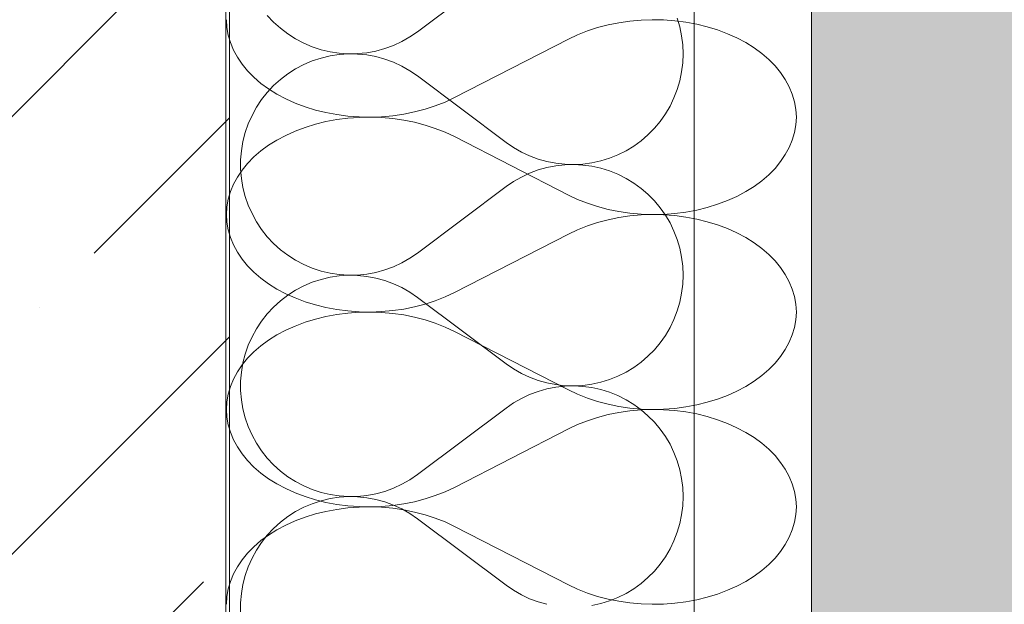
# Model space of a CAD drawing. Header units: millimetres. Extents: x 119219 to 750800, y -8933 to 168688.
# Tile 34 of 115: x 526295 to 526549, y -600 to -449. Entities that reach past the tile are written whole.
import ezdxf

# ---------------------------------------------------------------- set-up
doc = ezdxf.new("R2010")
doc.units = ezdxf.units.MM
doc.header["$MEASUREMENT"] = 0
for name, color, linetype, lineweight in [('0_Ном._пера__1', 7, 'Continuous', 0), ('0_Ном._пера__120', 7, 'Continuous', 0), ('АР-Стены_внешние_.АР_Ном._пера__1', 7, 'Continuous', 0)]:
    doc.layers.add(name, color=color, linetype=linetype, lineweight=lineweight)

# ---------------------------------------------------------------- blocks, each defined once
blk = doc.blocks.new('*X14')
at = {"layer": 'АР-Стены_внешние_.АР_Ном._пера__1', "color": 7, "linetype": 'Continuous', "lineweight": 0}
for p, q in [((526397.38, -451.83), (526420.25, -434.67)), ((526358.54, -447.6), (526360.17, -449.34)), ((526360.17, -449.34), (526361.94, -450.94)), ((526465.15, -450.58), (526464.48, -448.33)), ((526361.94, -450.94), (526363.84, -452.39)), ((526363.84, -452.39), (526365.85, -453.68)), ((526395.41, -453.18), (526397.38, -451.83)), ((526465.62, -452.88), (526465.15, -450.58)), ((526465.91, -455.2), (526465.62, -452.88)), ((526365.85, -453.68), (526367.97, -454.79)), ((526367.97, -454.79), (526370.16, -455.72)), ((526388.92, -456.19), (526391.16, -455.37)), ((526391.16, -455.37), (526393.33, -454.36)), ((526393.33, -454.36), (526395.41, -453.18)), ((526466.01, -457.55), (526465.91, -455.2)), ((526370.16, -455.72), (526372.43, -456.47)), ((526372.43, -456.47), (526374.76, -457.02)), ((526374.76, -457.02), (526377.12, -457.38)), ((526377.12, -457.71), (526374.76, -458.07)), ((526377.12, -457.38), (526379.5, -457.54)), ((526379.5, -457.56), (526377.12, -457.71)), ((526379.5, -457.54), (526381.89, -457.5)), ((526381.89, -457.6), (526379.5, -457.56)), ((526381.89, -457.5), (526384.27, -457.26)), ((526384.27, -457.84), (526381.89, -457.6)), ((526384.27, -457.26), (526386.62, -456.82)), ((526386.62, -458.27), (526384.27, -457.84)), ((526386.62, -456.82), (526388.92, -456.19)), ((526465.91, -459.89), (526466.01, -457.55)), ((526367.97, -460.3), (526365.85, -461.42)), ((526370.16, -459.37), (526367.97, -460.3)), ((526372.43, -458.63), (526370.16, -459.37)), ((526374.76, -458.07), (526372.43, -458.63)), ((526388.92, -458.9), (526386.62, -458.27)), ((526391.16, -459.72), (526388.92, -458.9)), ((526393.33, -460.73), (526391.16, -459.72)), ((526465.62, -462.22), (526465.91, -459.89)), ((526363.84, -462.7), (526361.94, -464.15)), ((526365.85, -461.42), (526363.84, -462.7)), ((526395.41, -461.91), (526393.33, -460.73)), ((526397.38, -463.27), (526395.41, -461.91)), ((526465.15, -464.51), (526465.62, -462.22)), ((526361.94, -464.15), (526360.17, -465.75)), ((526397.38, -463.27), (526420.25, -480.42)), ((526464.48, -466.76), (526465.15, -464.51)), ((526358.54, -467.5), (526357.05, -469.37)), ((526360.17, -465.75), (526358.54, -467.5)), ((526463.64, -468.95), (526464.48, -466.76)), ((526357.05, -469.37), (526355.74, -471.36)), ((526462.61, -471.06), (526463.64, -468.95)), ((526355.74, -471.36), (526354.59, -473.46)), ((526460.07, -474.99), (526461.42, -473.08)), ((526461.42, -473.08), (526462.61, -471.06)), ((526353.62, -475.64), (526352.83, -477.9)), ((526354.59, -473.46), (526353.62, -475.64)), ((526458.57, -476.79), (526460.07, -474.99)), ((526352.83, -477.9), (526352.24, -480.21)), ((526456.92, -478.46), (526458.57, -476.79)), ((526352.24, -480.21), (526351.84, -482.57)), ((526420.25, -480.42), (526422.18, -481.75)), ((526453.24, -481.36), (526455.14, -479.98)), ((526455.14, -479.98), (526456.92, -478.46)), ((526351.84, -482.57), (526351.65, -484.95)), ((526422.18, -481.75), (526424.22, -482.92)), ((526424.22, -482.92), (526426.34, -483.91)), ((526449.14, -483.63), (526451.24, -482.58)), ((526451.24, -482.58), (526453.24, -481.36)), ((526351.65, -484.95), (526351.65, -487.34)), ((526426.34, -483.91), (526428.54, -484.73)), ((526428.54, -484.73), (526430.8, -485.37)), ((526430.8, -485.37), (526433.1, -485.82)), ((526433.1, -485.82), (526435.43, -486.07)), ((526440.11, -486.02), (526442.44, -485.7)), ((526442.44, -485.7), (526444.72, -485.19)), ((526444.72, -485.19), (526446.96, -484.5)), ((526446.96, -484.5), (526449.14, -483.63)), ((526351.65, -487.34), (526351.84, -489.72)), ((526426.34, -488.37), (526424.22, -489.37)), ((526428.54, -487.55), (526426.34, -488.37)), ((526430.8, -486.92), (526428.54, -487.55)), ((526433.1, -486.47), (526430.8, -486.92)), ((526435.43, -486.21), (526433.1, -486.47)), ((526435.43, -486.07), (526437.77, -486.14)), ((526437.77, -486.15), (526435.43, -486.21)), ((526437.77, -486.14), (526440.11, -486.02)), ((526440.11, -486.27), (526437.77, -486.15)), ((526442.44, -486.59), (526440.11, -486.27)), ((526444.72, -487.09), (526442.44, -486.59)), ((526446.96, -487.79), (526444.72, -487.09)), ((526449.14, -488.66), (526446.96, -487.79)), ((526351.84, -489.72), (526352.24, -492.07)), ((526422.18, -490.53), (526420.25, -491.86)), ((526424.22, -489.37), (526422.18, -490.53)), ((526451.24, -489.71), (526449.14, -488.66)), ((526453.24, -490.93), (526451.24, -489.71)), ((526455.14, -492.3), (526453.24, -490.93)), ((526352.24, -492.07), (526352.83, -494.39)), ((526397.38, -509.02), (526420.25, -491.86)), ((526456.92, -493.83), (526455.14, -492.3)), ((526352.83, -494.39), (526353.62, -496.64)), ((526458.57, -495.5), (526456.92, -493.83)), ((526460.07, -497.3), (526458.57, -495.5)), ((526353.62, -496.64), (526354.59, -498.83)), ((526461.42, -499.21), (526460.07, -497.3)), ((526354.59, -498.83), (526355.74, -500.92)), ((526355.74, -500.92), (526357.05, -502.91)), ((526462.61, -501.23), (526461.42, -499.21)), ((526463.64, -503.34), (526462.61, -501.23)), ((526357.05, -502.91), (526358.54, -504.79)), ((526464.48, -505.53), (526463.64, -503.34)), ((526358.54, -504.79), (526360.17, -506.53)), ((526465.15, -507.78), (526464.48, -505.53)), ((526360.17, -506.53), (526361.94, -508.14)), ((526361.94, -508.14), (526363.84, -509.58)), ((526465.62, -510.07), (526465.15, -507.78)), ((526363.84, -509.58), (526365.85, -510.87)), ((526365.85, -510.87), (526367.97, -511.98)), ((526393.33, -511.56), (526395.41, -510.37)), ((526395.41, -510.37), (526397.38, -509.02)), ((526465.91, -512.4), (526465.62, -510.07)), ((526367.97, -511.98), (526370.16, -512.92)), ((526370.16, -512.92), (526372.43, -513.66)), ((526372.43, -513.66), (526374.76, -514.21)), ((526386.62, -514.01), (526388.92, -513.38)), ((526388.92, -513.38), (526391.16, -512.56)), ((526391.16, -512.56), (526393.33, -511.56)), ((526466.01, -514.74), (526465.91, -512.4)), ((526372.43, -515.82), (526370.16, -516.57)), ((526374.76, -515.27), (526372.43, -515.82)), ((526374.76, -514.21), (526377.12, -514.57)), ((526377.12, -514.91), (526374.76, -515.27)), ((526377.12, -514.57), (526379.5, -514.73)), ((526379.5, -514.75), (526377.12, -514.91)), ((526379.5, -514.73), (526381.89, -514.69)), ((526381.89, -514.79), (526379.5, -514.75)), ((526381.89, -514.69), (526384.27, -514.45)), ((526384.27, -515.03), (526381.89, -514.79)), ((526384.27, -514.45), (526386.62, -514.01)), ((526386.62, -515.47), (526384.27, -515.03)), ((526388.92, -516.1), (526386.62, -515.47)), ((526391.16, -516.92), (526388.92, -516.1)), ((526465.91, -517.08), (526466.01, -514.74)), ((526365.85, -518.61), (526363.84, -519.9)), ((526367.97, -517.5), (526365.85, -518.61)), ((526370.16, -516.57), (526367.97, -517.5)), ((526393.33, -517.92), (526391.16, -516.92)), ((526395.41, -519.11), (526393.33, -517.92)), ((526465.62, -519.41), (526465.91, -517.08)), ((526361.94, -521.34), (526360.17, -522.95)), ((526363.84, -519.9), (526361.94, -521.34)), ((526397.38, -520.46), (526395.41, -519.11)), ((526397.38, -520.46), (526420.25, -537.62)), ((526465.15, -521.71), (526465.62, -519.41)), ((526360.17, -522.95), (526358.54, -524.69)), ((526463.64, -526.14), (526464.48, -523.95)), ((526464.48, -523.95), (526465.15, -521.71)), ((526357.05, -526.57), (526355.74, -528.56)), ((526358.54, -524.69), (526357.05, -526.57)), ((526462.61, -528.25), (526463.64, -526.14)), ((526355.74, -528.56), (526354.59, -530.65)), ((526461.42, -530.27), (526462.61, -528.25)), ((526354.59, -530.65), (526353.62, -532.84)), ((526460.07, -532.18), (526461.42, -530.27)), ((526353.62, -532.84), (526352.83, -535.09)), ((526456.92, -535.65), (526458.57, -533.98)), ((526458.57, -533.98), (526460.07, -532.18)), ((526352.83, -535.09), (526352.24, -537.41)), ((526455.14, -537.18), (526456.92, -535.65)), ((526352.24, -537.41), (526351.84, -539.76)), ((526420.25, -537.62), (526422.18, -538.95)), ((526422.18, -538.95), (526424.22, -540.11)), ((526451.24, -539.77), (526453.24, -538.56)), ((526453.24, -538.56), (526455.14, -537.18)), ((526351.84, -539.76), (526351.65, -542.14)), ((526424.22, -540.11), (526426.34, -541.11)), ((526426.34, -541.11), (526428.54, -541.93)), ((526428.54, -541.93), (526430.8, -542.56)), ((526444.72, -542.39), (526446.96, -541.69)), ((526446.96, -541.69), (526449.14, -540.82)), ((526449.14, -540.82), (526451.24, -539.77)), ((526351.65, -542.14), (526351.65, -544.53)), ((526430.8, -544.11), (526428.54, -544.75)), ((526430.8, -542.56), (526433.1, -543.01)), ((526433.1, -543.66), (526430.8, -544.11)), ((526433.1, -543.01), (526435.43, -543.27)), ((526435.43, -543.41), (526433.1, -543.66)), ((526435.43, -543.27), (526437.77, -543.33)), ((526437.77, -543.34), (526435.43, -543.41)), ((526437.77, -543.33), (526440.11, -543.21)), ((526440.11, -543.46), (526437.77, -543.34)), ((526440.11, -543.21), (526442.44, -542.89)), ((526442.44, -543.78), (526440.11, -543.46)), ((526442.44, -542.89), (526444.72, -542.39)), ((526444.72, -544.29), (526442.44, -543.78)), ((526446.96, -544.98), (526444.72, -544.29)), ((526351.65, -544.53), (526351.84, -546.91)), ((526351.84, -546.91), (526352.24, -549.27)), ((526424.22, -546.56), (526422.18, -547.73)), ((526426.34, -545.57), (526424.22, -546.56)), ((526428.54, -544.75), (526426.34, -545.57)), ((526449.14, -545.85), (526446.96, -544.98)), ((526451.24, -546.9), (526449.14, -545.85)), ((526453.24, -548.12), (526451.24, -546.9)), ((526352.24, -549.27), (526352.83, -551.58)), ((526397.38, -566.21), (526420.25, -549.06)), ((526422.18, -547.73), (526420.25, -549.06)), ((526455.14, -549.5), (526453.24, -548.12)), ((526456.92, -551.02), (526455.14, -549.5)), ((526352.83, -551.58), (526353.62, -553.84)), ((526458.57, -552.69), (526456.92, -551.02)), ((526353.62, -553.84), (526354.59, -556.02)), ((526460.07, -554.49), (526458.57, -552.69)), ((526461.42, -556.4), (526460.07, -554.49)), ((526354.59, -556.02), (526355.74, -558.12)), ((526462.61, -558.42), (526461.42, -556.4)), ((526355.74, -558.12), (526357.05, -560.11)), ((526463.64, -560.53), (526462.61, -558.42)), ((526357.05, -560.11), (526358.54, -561.98)), ((526358.54, -561.98), (526360.17, -563.73)), ((526464.48, -562.72), (526463.64, -560.53)), ((526360.17, -563.73), (526361.94, -565.33)), ((526465.15, -564.97), (526464.48, -562.72)), ((526361.94, -565.33), (526363.84, -566.78)), ((526363.84, -566.78), (526365.85, -568.06)), ((526395.41, -567.57), (526397.38, -566.21)), ((526465.62, -567.26), (526465.15, -564.97)), ((526465.91, -569.59), (526465.62, -567.26)), ((526365.85, -568.06), (526367.97, -569.18)), ((526367.97, -569.18), (526370.16, -570.11)), ((526388.92, -570.58), (526391.16, -569.76)), ((526391.16, -569.76), (526393.33, -568.75)), ((526393.33, -568.75), (526395.41, -567.57)), ((526466.01, -571.93), (526465.91, -569.59)), ((526370.16, -570.11), (526372.43, -570.85)), ((526372.43, -570.85), (526374.76, -571.41)), ((526374.76, -572.46), (526372.43, -573.01)), ((526374.76, -571.41), (526377.12, -571.77)), ((526377.12, -572.1), (526374.76, -572.46)), ((526377.12, -571.77), (526379.5, -571.92)), ((526379.5, -571.94), (526377.12, -572.1)), ((526379.5, -571.92), (526381.89, -571.88)), ((526381.89, -571.98), (526379.5, -571.94)), ((526381.89, -571.88), (526384.27, -571.65)), ((526384.27, -572.22), (526381.89, -571.98)), ((526384.27, -571.65), (526386.62, -571.21)), ((526386.62, -572.66), (526384.27, -572.22)), ((526386.62, -571.21), (526388.92, -570.58)), ((526465.91, -574.28), (526466.01, -571.93)), ((526367.97, -574.69), (526365.85, -575.8)), ((526370.16, -573.76), (526367.97, -574.69)), ((526372.43, -573.01), (526370.16, -573.76)), ((526388.92, -573.29), (526386.62, -572.66)), ((526391.16, -574.11), (526388.92, -573.29)), ((526393.33, -575.12), (526391.16, -574.11)), ((526465.62, -576.6), (526465.91, -574.28)), ((526363.84, -577.09), (526361.94, -578.54)), ((526365.85, -575.8), (526363.84, -577.09)), ((526395.41, -576.3), (526393.33, -575.12)), ((526397.38, -577.65), (526395.41, -576.3)), ((526465.15, -578.9), (526465.62, -576.6)), ((526360.17, -580.14), (526358.54, -581.88)), ((526361.94, -578.54), (526360.17, -580.14)), ((526397.38, -577.65), (526420.25, -594.81)), ((526464.48, -581.15), (526465.15, -578.9)), ((526358.54, -581.88), (526357.05, -583.76)), ((526463.64, -583.33), (526464.48, -581.15)), ((526357.05, -583.76), (526355.74, -585.75)), ((526462.61, -585.44), (526463.64, -583.33)), ((526355.74, -585.75), (526354.59, -587.85)), ((526460.07, -589.38), (526461.42, -587.46)), ((526461.42, -587.46), (526462.61, -585.44)), ((526353.62, -590.03), (526352.83, -592.29)), ((526354.59, -587.85), (526353.62, -590.03)), ((526458.57, -591.18), (526460.07, -589.38)), ((526352.83, -592.29), (526352.24, -594.6)), ((526455.14, -594.37), (526456.92, -592.84)), ((526456.92, -592.84), (526458.57, -591.18)), ((526352.24, -594.6), (526351.84, -596.96)), ((526420.25, -594.81), (526422.18, -596.14)), ((526453.24, -595.75), (526455.14, -594.37)), ((526351.84, -596.96), (526351.65, -599.34)), ((526422.18, -596.14), (526424.22, -597.31)), ((526424.22, -597.31), (526426.34, -598.3)), ((526449.14, -598.01), (526451.24, -596.97)), ((526451.24, -596.97), (526453.24, -595.75)), ((526351.65, -599.34), (526351.65, -601.72)), ((526426.34, -598.3), (526428.54, -599.12)), ((526428.54, -599.12), (526430.8, -599.75)), ((526442.44, -600.09), (526444.72, -599.58)), ((526444.72, -599.58), (526446.96, -598.89)), ((526446.96, -598.89), (526449.14, -598.01))]:
    blk.add_line(p, q, dxfattribs=at)
blk = doc.blocks.new('Штриховка_5_1', base_point=(0, 0))
at = {"layer": 'АР-Стены_внешние_.АР_Ном._пера__1', "color": 7, "linetype": 'Continuous', "lineweight": 0}
blk.add_blockref('*X14', (0, 0), dxfattribs=at)
blk = doc.blocks.new('*X28')
at = {"layer": '0_Ном._пера__120', "color": 7, "linetype": 'Continuous', "lineweight": 0}
for p, q in [((526347.96, -448.73), (526348.07, -450.72)), ((526446.6, -450.06), (526443.88, -450.78)), ((526449.39, -449.5), (526446.6, -450.06)), ((526452.24, -449.09), (526449.39, -449.5)), ((526455.12, -448.83), (526452.24, -449.09)), ((526458.03, -448.73), (526455.12, -448.83)), ((526460.94, -448.79), (526458.03, -448.73)), ((526463.84, -449), (526460.94, -448.79)), ((526466.7, -449.37), (526463.84, -449)), ((526469.51, -449.89), (526466.7, -449.37)), ((526472.25, -450.57), (526469.51, -449.89)), ((526348.07, -450.72), (526348.42, -452.69)), ((526348.42, -452.69), (526348.99, -454.64)), ((526438.73, -452.63), (526436.34, -453.76)), ((526441.25, -451.63), (526438.73, -452.63)), ((526443.88, -450.78), (526441.25, -451.63)), ((526474.9, -451.38), (526472.25, -450.57)), ((526477.45, -452.34), (526474.9, -451.38)), ((526479.88, -453.44), (526477.45, -452.34)), ((526348.99, -454.64), (526349.78, -456.56)), ((526406.88, -468.86), (526436.34, -453.76)), ((526482.18, -454.66), (526479.88, -453.44)), ((526484.33, -456), (526482.18, -454.66)), ((526349.78, -456.56), (526350.8, -458.42)), ((526486.32, -457.46), (526484.33, -456)), ((526488.13, -459.01), (526486.32, -457.46)), ((526350.8, -458.42), (526352.02, -460.23)), ((526352.02, -460.23), (526353.46, -461.96)), ((526489.76, -460.66), (526488.13, -459.01)), ((526353.46, -461.96), (526355.08, -463.61)), ((526491.19, -462.4), (526489.76, -460.66)), ((526492.41, -464.2), (526491.19, -462.4)), ((526355.08, -463.61), (526356.9, -465.17)), ((526356.9, -465.17), (526358.88, -466.62)), ((526493.43, -466.07), (526492.41, -464.2)), ((526358.88, -466.62), (526361.03, -467.96)), ((526361.03, -467.96), (526363.33, -469.19)), ((526494.22, -467.98), (526493.43, -466.07)), ((526494.8, -469.93), (526494.22, -467.98)), ((526363.33, -469.19), (526365.76, -470.28)), ((526365.76, -470.28), (526368.31, -471.24)), ((526401.96, -470.99), (526404.48, -469.99)), ((526404.48, -469.99), (526406.88, -468.86)), ((526495.14, -471.91), (526494.8, -469.93)), ((526368.31, -471.24), (526370.97, -472.06)), ((526370.97, -472.06), (526373.71, -472.73)), ((526373.71, -472.73), (526376.51, -473.26)), ((526376.51, -473.26), (526379.38, -473.62)), ((526390.97, -473.54), (526393.82, -473.13)), ((526393.82, -473.13), (526396.62, -472.56)), ((526396.62, -472.56), (526399.33, -471.85)), ((526399.33, -471.85), (526401.96, -470.99)), ((526495.26, -473.9), (526495.14, -471.91)), ((526370.97, -475.74), (526368.31, -476.55)), ((526373.71, -475.06), (526370.97, -475.74)), ((526376.51, -474.54), (526373.71, -475.06)), ((526379.38, -474.17), (526376.51, -474.54)), ((526379.38, -473.62), (526382.27, -473.84)), ((526382.27, -473.96), (526379.38, -474.17)), ((526382.27, -473.84), (526385.18, -473.9)), ((526385.18, -473.9), (526382.27, -473.96)), ((526385.18, -473.9), (526388.09, -473.8)), ((526388.09, -474), (526385.18, -473.9)), ((526388.09, -473.8), (526390.97, -473.54)), ((526390.97, -474.26), (526388.09, -474)), ((526393.82, -474.67), (526390.97, -474.26)), ((526396.62, -475.23), (526393.82, -474.67)), ((526399.33, -475.95), (526396.62, -475.23)), ((526495.14, -475.89), (526495.26, -473.9)), ((526365.76, -477.51), (526363.33, -478.61)), ((526368.31, -476.55), (526365.76, -477.51)), ((526401.96, -476.8), (526399.33, -475.95)), ((526404.48, -477.8), (526401.96, -476.8)), ((526406.88, -478.93), (526404.48, -477.8)), ((526494.22, -479.81), (526494.8, -477.86)), ((526494.8, -477.86), (526495.14, -475.89)), ((526361.03, -479.83), (526358.88, -481.17)), ((526363.33, -478.61), (526361.03, -479.83)), ((526406.88, -478.93), (526436.34, -494.03)), ((526493.43, -481.73), (526494.22, -479.81)), ((526356.9, -482.63), (526355.08, -484.18)), ((526358.88, -481.17), (526356.9, -482.63)), ((526492.41, -483.59), (526493.43, -481.73)), ((526353.46, -485.84), (526352.02, -487.57)), ((526355.08, -484.18), (526353.46, -485.84)), ((526489.76, -487.13), (526491.19, -485.4)), ((526491.19, -485.4), (526492.41, -483.59)), ((526352.02, -487.57), (526350.8, -489.37)), ((526488.13, -488.78), (526489.76, -487.13)), ((526350.8, -489.37), (526349.78, -491.24)), ((526484.33, -491.79), (526486.32, -490.34)), ((526486.32, -490.34), (526488.13, -488.78)), ((526348.99, -493.15), (526348.42, -495.1)), ((526349.78, -491.24), (526348.99, -493.15)), ((526479.88, -494.36), (526482.18, -493.13)), ((526482.18, -493.13), (526484.33, -491.79)), ((526348.42, -495.1), (526348.07, -497.08)), ((526436.34, -494.03), (526438.73, -495.16)), ((526438.73, -495.16), (526441.25, -496.16)), ((526441.25, -496.16), (526443.88, -497.02)), ((526474.9, -496.41), (526477.45, -495.45)), ((526477.45, -495.45), (526479.88, -494.36)), ((526348.07, -497.08), (526347.96, -499.07)), ((526443.88, -497.02), (526446.6, -497.73)), ((526446.6, -497.73), (526449.39, -498.3)), ((526449.39, -498.3), (526452.24, -498.71)), ((526452.24, -498.71), (526455.12, -498.97)), ((526463.84, -498.8), (526466.7, -498.43)), ((526466.7, -498.43), (526469.51, -497.9)), ((526469.51, -497.9), (526472.25, -497.23)), ((526472.25, -497.23), (526474.9, -496.41)), ((526347.96, -499.07), (526348.07, -501.06)), ((526348.07, -501.06), (526348.42, -503.03)), ((526443.88, -501.12), (526441.25, -501.97)), ((526446.6, -500.4), (526443.88, -501.12)), ((526449.39, -499.84), (526446.6, -500.4)), ((526452.24, -499.43), (526449.39, -499.84)), ((526455.12, -499.17), (526452.24, -499.43)), ((526455.12, -498.97), (526458.03, -499.07)), ((526458.03, -499.07), (526455.12, -499.17)), ((526458.03, -499.07), (526460.94, -499.01)), ((526460.94, -499.13), (526458.03, -499.07)), ((526460.94, -499.01), (526463.84, -498.8)), ((526463.84, -499.34), (526460.94, -499.13)), ((526466.7, -499.71), (526463.84, -499.34)), ((526469.51, -500.23), (526466.7, -499.71)), ((526472.25, -500.91), (526469.51, -500.23)), ((526474.9, -501.73), (526472.25, -500.91)), ((526348.42, -503.03), (526348.99, -504.98)), ((526438.73, -502.97), (526436.34, -504.1)), ((526441.25, -501.97), (526438.73, -502.97)), ((526477.45, -502.68), (526474.9, -501.73)), ((526479.88, -503.78), (526477.45, -502.68)), ((526482.18, -505), (526479.88, -503.78)), ((526348.99, -504.98), (526349.78, -506.9)), ((526406.88, -519.2), (526436.34, -504.1)), ((526484.33, -506.34), (526482.18, -505)), ((526486.32, -507.8), (526484.33, -506.34)), ((526349.78, -506.9), (526350.8, -508.76)), ((526350.8, -508.76), (526352.02, -510.57)), ((526488.13, -509.36), (526486.32, -507.8)), ((526352.02, -510.57), (526353.46, -512.3)), ((526489.76, -511.01), (526488.13, -509.36)), ((526491.19, -512.74), (526489.76, -511.01)), ((526353.46, -512.3), (526355.08, -513.95)), ((526355.08, -513.95), (526356.9, -515.51)), ((526492.41, -514.54), (526491.19, -512.74)), ((526356.9, -515.51), (526358.88, -516.96)), ((526493.43, -516.41), (526492.41, -514.54)), ((526494.22, -518.32), (526493.43, -516.41)), ((526358.88, -516.96), (526361.03, -518.3)), ((526361.03, -518.3), (526363.33, -519.53)), ((526494.8, -520.27), (526494.22, -518.32)), ((526363.33, -519.53), (526365.76, -520.62)), ((526365.76, -520.62), (526368.31, -521.58)), ((526368.31, -521.58), (526370.97, -522.4)), ((526399.33, -522.19), (526401.96, -521.33)), ((526401.96, -521.33), (526404.48, -520.33)), ((526404.48, -520.33), (526406.88, -519.2)), ((526495.14, -522.25), (526494.8, -520.27)), ((526370.97, -522.4), (526373.71, -523.07)), ((526373.71, -523.07), (526376.51, -523.6)), ((526376.51, -523.6), (526379.38, -523.97)), ((526379.38, -523.97), (526382.27, -524.18)), ((526385.18, -524.24), (526388.09, -524.14)), ((526388.09, -524.14), (526390.97, -523.88)), ((526390.97, -523.88), (526393.82, -523.47)), ((526393.82, -523.47), (526396.62, -522.9)), ((526396.62, -522.9), (526399.33, -522.19)), ((526495.26, -524.24), (526495.14, -522.25)), ((526370.97, -526.08), (526368.31, -526.9)), ((526373.71, -525.4), (526370.97, -526.08)), ((526376.51, -524.88), (526373.71, -525.4)), ((526379.38, -524.51), (526376.51, -524.88)), ((526382.27, -524.3), (526379.38, -524.51)), ((526382.27, -524.18), (526385.18, -524.24)), ((526385.18, -524.24), (526382.27, -524.3)), ((526388.09, -524.34), (526385.18, -524.24)), ((526390.97, -524.6), (526388.09, -524.34)), ((526393.82, -525.01), (526390.97, -524.6)), ((526396.62, -525.57), (526393.82, -525.01)), ((526399.33, -526.29), (526396.62, -525.57)), ((526401.96, -527.15), (526399.33, -526.29)), ((526494.8, -528.2), (526495.14, -526.23)), ((526495.14, -526.23), (526495.26, -524.24)), ((526363.33, -528.95), (526361.03, -530.17)), ((526365.76, -527.86), (526363.33, -528.95)), ((526368.31, -526.9), (526365.76, -527.86)), ((526404.48, -528.14), (526401.96, -527.15)), ((526406.88, -529.27), (526404.48, -528.14)), ((526494.22, -530.15), (526494.8, -528.2)), ((526358.88, -531.51), (526356.9, -532.97)), ((526361.03, -530.17), (526358.88, -531.51)), ((526406.88, -529.27), (526436.34, -544.37)), ((526493.43, -532.07), (526494.22, -530.15)), ((526356.9, -532.97), (526355.08, -534.53)), ((526491.19, -535.74), (526492.41, -533.93)), ((526492.41, -533.93), (526493.43, -532.07)), ((526353.46, -536.18), (526352.02, -537.91)), ((526355.08, -534.53), (526353.46, -536.18)), ((526489.76, -537.47), (526491.19, -535.74)), ((526352.02, -537.91), (526350.8, -539.71)), ((526486.32, -540.68), (526488.13, -539.12)), ((526488.13, -539.12), (526489.76, -537.47)), ((526349.78, -541.58), (526348.99, -543.49)), ((526350.8, -539.71), (526349.78, -541.58)), ((526484.33, -542.13), (526486.32, -540.68)), ((526348.99, -543.49), (526348.42, -545.44)), ((526436.34, -544.37), (526438.73, -545.5)), ((526479.88, -544.7), (526482.18, -543.48)), ((526482.18, -543.48), (526484.33, -542.13)), ((526348.42, -545.44), (526348.07, -547.42)), ((526438.73, -545.5), (526441.25, -546.5)), ((526441.25, -546.5), (526443.88, -547.36)), ((526472.25, -547.57), (526474.9, -546.75)), ((526474.9, -546.75), (526477.45, -545.79)), ((526477.45, -545.79), (526479.88, -544.7)), ((526348.07, -547.42), (526347.96, -549.41)), ((526347.96, -549.41), (526348.07, -551.4)), ((526443.88, -547.36), (526446.6, -548.07)), ((526446.6, -548.07), (526449.39, -548.64)), ((526449.39, -548.64), (526452.24, -549.05)), ((526452.24, -549.05), (526455.12, -549.31)), ((526455.12, -549.51), (526452.24, -549.77)), ((526455.12, -549.31), (526458.03, -549.41)), ((526458.03, -549.41), (526455.12, -549.51)), ((526458.03, -549.41), (526460.94, -549.35)), ((526460.94, -549.47), (526458.03, -549.41)), ((526460.94, -549.35), (526463.84, -549.14)), ((526463.84, -549.68), (526460.94, -549.47)), ((526463.84, -549.14), (526466.7, -548.77)), ((526466.7, -548.77), (526469.51, -548.24)), ((526469.51, -548.24), (526472.25, -547.57)), ((526348.07, -551.4), (526348.42, -553.37)), ((526443.88, -551.46), (526441.25, -552.32)), ((526446.6, -550.74), (526443.88, -551.46)), ((526449.39, -550.18), (526446.6, -550.74)), ((526452.24, -549.77), (526449.39, -550.18)), ((526466.7, -550.05), (526463.84, -549.68)), ((526469.51, -550.57), (526466.7, -550.05)), ((526472.25, -551.25), (526469.51, -550.57)), ((526474.9, -552.07), (526472.25, -551.25)), ((526477.45, -553.03), (526474.9, -552.07)), ((526348.42, -553.37), (526348.99, -555.32)), ((526406.88, -569.55), (526436.34, -554.44)), ((526438.73, -553.31), (526436.34, -554.44)), ((526441.25, -552.32), (526438.73, -553.31)), ((526479.88, -554.12), (526477.45, -553.03)), ((526482.18, -555.34), (526479.88, -554.12)), ((526348.99, -555.32), (526349.78, -557.24)), ((526349.78, -557.24), (526350.8, -559.1)), ((526484.33, -556.68), (526482.18, -555.34)), ((526486.32, -558.14), (526484.33, -556.68)), ((526350.8, -559.1), (526352.02, -560.91)), ((526488.13, -559.7), (526486.32, -558.14)), ((526489.76, -561.35), (526488.13, -559.7)), ((526352.02, -560.91), (526353.46, -562.64)), ((526491.19, -563.08), (526489.76, -561.35)), ((526353.46, -562.64), (526355.08, -564.29)), ((526355.08, -564.29), (526356.9, -565.85)), ((526492.41, -564.88), (526491.19, -563.08)), ((526356.9, -565.85), (526358.88, -567.3)), ((526358.88, -567.3), (526361.03, -568.65)), ((526493.43, -566.75), (526492.41, -564.88)), ((526494.22, -568.66), (526493.43, -566.75)), ((526361.03, -568.65), (526363.33, -569.87)), ((526363.33, -569.87), (526365.76, -570.96)), ((526404.48, -570.68), (526406.88, -569.55)), ((526494.8, -570.61), (526494.22, -568.66)), ((526365.76, -570.96), (526368.31, -571.92)), ((526368.31, -571.92), (526370.97, -572.74)), ((526399.33, -572.53), (526401.96, -571.67)), ((526401.96, -571.67), (526404.48, -570.68)), ((526495.14, -572.59), (526494.8, -570.61)), ((526370.97, -572.74), (526373.71, -573.41)), ((526373.71, -573.41), (526376.51, -573.94)), ((526376.51, -573.94), (526379.38, -574.31)), ((526379.38, -574.85), (526376.51, -575.22)), ((526379.38, -574.31), (526382.27, -574.52)), ((526382.27, -574.64), (526379.38, -574.85)), ((526382.27, -574.52), (526385.18, -574.58)), ((526385.18, -574.58), (526382.27, -574.64)), ((526385.18, -574.58), (526388.09, -574.48)), ((526388.09, -574.68), (526385.18, -574.58)), ((526388.09, -574.48), (526390.97, -574.22)), ((526390.97, -574.94), (526388.09, -574.68)), ((526390.97, -574.22), (526393.82, -573.81)), ((526393.82, -575.35), (526390.97, -574.94)), ((526393.82, -573.81), (526396.62, -573.24)), ((526396.62, -573.24), (526399.33, -572.53)), ((526495.26, -574.58), (526495.14, -572.59)), ((526495.14, -576.57), (526495.26, -574.58)), ((526368.31, -577.24), (526365.76, -578.2)), ((526370.97, -576.42), (526368.31, -577.24)), ((526373.71, -575.74), (526370.97, -576.42)), ((526376.51, -575.22), (526373.71, -575.74)), ((526396.62, -575.91), (526393.82, -575.35)), ((526399.33, -576.63), (526396.62, -575.91)), ((526401.96, -577.49), (526399.33, -576.63)), ((526404.48, -578.48), (526401.96, -577.49)), ((526494.8, -578.54), (526495.14, -576.57)), ((526363.33, -579.29), (526361.03, -580.51)), ((526365.76, -578.2), (526363.33, -579.29)), ((526406.88, -579.61), (526404.48, -578.48)), ((526406.88, -579.61), (526436.34, -594.72)), ((526494.22, -580.5), (526494.8, -578.54)), ((526358.88, -581.86), (526356.9, -583.31)), ((526361.03, -580.51), (526358.88, -581.86)), ((526492.41, -584.27), (526493.43, -582.41)), ((526493.43, -582.41), (526494.22, -580.5)), ((526355.08, -584.87), (526353.46, -586.52)), ((526356.9, -583.31), (526355.08, -584.87)), ((526491.19, -586.08), (526492.41, -584.27)), ((526353.46, -586.52), (526352.02, -588.25)), ((526489.76, -587.81), (526491.19, -586.08)), ((526350.8, -590.05), (526349.78, -591.92)), ((526352.02, -588.25), (526350.8, -590.05)), ((526486.32, -591.02), (526488.13, -589.46)), ((526488.13, -589.46), (526489.76, -587.81)), ((526349.78, -591.92), (526348.99, -593.83)), ((526482.18, -593.82), (526484.33, -592.47)), ((526484.33, -592.47), (526486.32, -591.02)), ((526348.99, -593.83), (526348.42, -595.79)), ((526436.34, -594.72), (526438.73, -595.85)), ((526477.45, -596.13), (526479.88, -595.04)), ((526479.88, -595.04), (526482.18, -593.82)), ((526348.07, -597.76), (526347.96, -599.75)), ((526348.42, -595.79), (526348.07, -597.76)), ((526438.73, -595.85), (526441.25, -596.84)), ((526441.25, -596.84), (526443.88, -597.7)), ((526443.88, -597.7), (526446.6, -598.41)), ((526469.51, -598.58), (526472.25, -597.91)), ((526472.25, -597.91), (526474.9, -597.09)), ((526474.9, -597.09), (526477.45, -596.13)), ((526446.6, -598.41), (526449.39, -598.98)), ((526449.39, -598.98), (526452.24, -599.39)), ((526452.24, -599.39), (526455.12, -599.65)), ((526455.12, -599.65), (526458.03, -599.75)), ((526458.03, -599.75), (526460.94, -599.69)), ((526460.94, -599.69), (526463.84, -599.48)), ((526463.84, -599.48), (526466.7, -599.11)), ((526466.7, -599.11), (526469.51, -598.58))]:
    blk.add_line(p, q, dxfattribs=at)
blk = doc.blocks.new('Штриховка_10_1', base_point=(0, 0))
at = {"layer": '0_Ном._пера__120', "color": 7, "linetype": 'Continuous', "lineweight": 0, "flags": 128}
blk.add_lwpolyline([(526348.76, -5050), (526347.64, 349.99), (526499.14, 349.99), (526499.14, -5050)], close=True, dxfattribs=at)
at = {"layer": '0_Ном._пера__120', "color": 7, "linetype": 'Continuous', "lineweight": 0}
blk.add_blockref('*X28', (0, 0), dxfattribs=at)

msp = doc.modelspace()

# ---------------------------------------------------------------- hatches: boundary and pattern name
at = {"layer": '0_Ном._пера__1', "linetype": 'Continuous', "lineweight": 0}
h = msp.add_hatch(dxfattribs=at)
h.set_pattern_fill('Грунт_02__копия__0001', style=0, pattern_type=2)
h.set_pattern_definition([(45, (0, 0), (-169.70563, 169.70563), []), (45, (-56.57, 56.57), (-339.41125, 339.41125), []), (45, (-113.14, 113.14), (-339.41125, 339.41125), []), (135, (-169.706, 169.706), (56.568542, 56.568542), [240, -240])])
h.paths.add_polyline_path([(529281.971, 349.992), (526499.138, 349.992), (526499.138, -5049.998), (508846.945, -5049.998), (508846.945, -5619.173), (529281.971, -5619.173)])
h = msp.add_hatch(dxfattribs=at)
h.set_pattern_fill('Железобетон__project__ув_3A', style=0, pattern_type=2)
h.set_pattern_definition([(45, (0, 0), (-56.568542, 56.568542), []), (45, (-28.284, 28.284), (-56.568542, 56.568542), [60, -20, 0, -20])])
h.paths.add_polyline_path([(526048.761, -4749.998), (526048.761, 349.992), (526348.761, 349.992), (526348.761, -4749.998)])

# ---------------------------------------------------------------- linework, layer by layer
at = {"layer": '0_Ном._пера__1', "color": 7, "linetype": 'Continuous', "lineweight": 0}
msp.add_line((526499.138, 349.992), (526499.138, -999.998), dxfattribs=at)
at = {"layer": '0_Ном._пера__1', "color": 7, "linetype": 'Continuous', "lineweight": 0, "flags": 128}
for points in [[(529281.971, 349.992), (526499.138, 349.992), (526499.138, -5049.998), (508846.945, -5049.998), (508846.945, -5619.173), (529281.971, -5619.173)], [(526048.761, -4749.998), (526048.761, 349.992), (526348.761, 349.992), (526348.761, -4749.998)]]:
    msp.add_lwpolyline(points, close=True, dxfattribs=at)
at = {"layer": 'АР-Стены_внешние_.АР_Ном._пера__1', "color": 7, "linetype": 'Continuous', "lineweight": 5}
msp.add_line((526348.761, 349.992), (526348.761, -999.998), dxfattribs=at)
at = {"layer": 'АР-Стены_внешние_.АР_Ном._пера__1', "color": 7, "linetype": 'Continuous', "lineweight": 0}
msp.add_line((526468.867, 349.992), (526468.867, -999.998), dxfattribs=at)

# ---------------------------------------------------------------- block references
at = {"layer": '0_Ном._пера__120', "color": 7, "linetype": 'Continuous', "lineweight": 0}
msp.add_blockref('Штриховка_10_1', (0, 0), dxfattribs=at)
at = {"layer": 'АР-Стены_внешние_.АР_Ном._пера__1', "color": 7, "linetype": 'Continuous', "lineweight": 0}
msp.add_blockref('Штриховка_5_1', (0, 0), dxfattribs=at)

doc.saveas('drawing.dxf')
